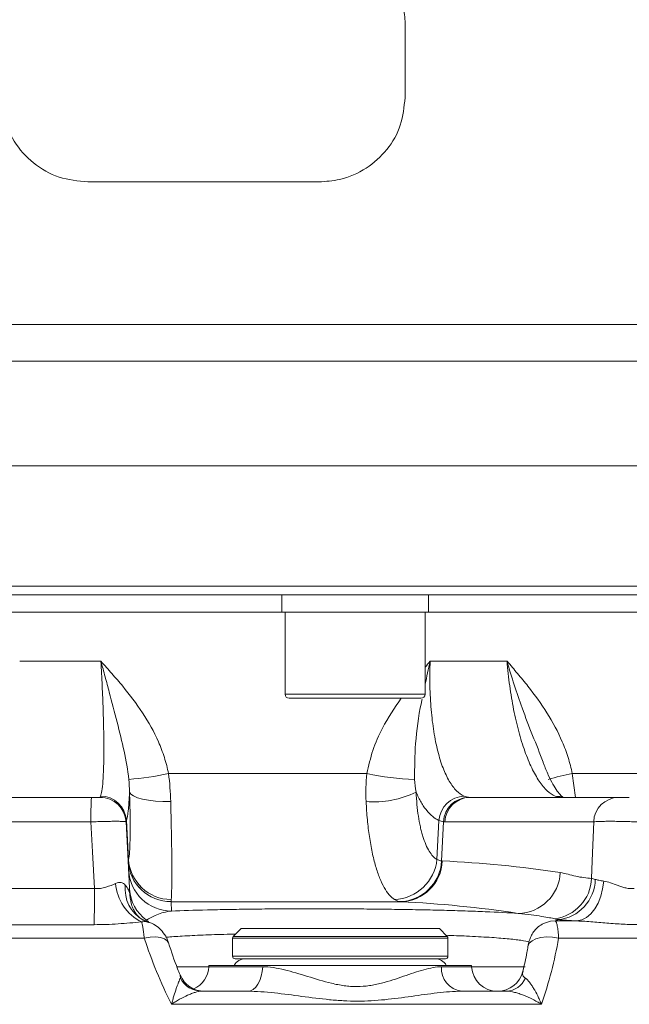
# Model space of a CAD drawing. Header units: millimetres. Extents: x 0 to 8410, y 0 to 5940.
# Tile 58 of 256: x 2147 to 2217, y 2356 to 2470. Entities that reach past the tile are written whole.
import ezdxf

# ---------------------------------------------------------------- set-up
doc = ezdxf.new("R2010")
doc.units = ezdxf.units.MM
doc.header["$LTSCALE"] = 10

msp = doc.modelspace()

# ---------------------------------------------------------------- linework, layer by layer
at = {"color": 7, "linetype": 'Continuous', "lineweight": 0}
for p, q in [((2191.253218, 2469.16512), (2191.225311, 2460.810456)), ((2320.173054, 2418.07476), (1996.448292, 2418.07476)), ((2158.705367, 2403.074759), (2013.205363, 2403.074759)), ((2304.205372, 2403.074759), (2158.705367, 2403.074759)), ((2176.932742, 2403.074759), (2176.932742, 2401.074755)), ((2193.932741, 2401.074755), (2193.932741, 2403.074759)), ((2140.477993, 2401.074755), (2176.932742, 2401.074755)), ((2176.932742, 2401.074755), (2193.932741, 2401.074755)), ((2177.297742, 2401.074755), (2177.297742, 2391.574758)), ((2193.56774, 2391.574758), (2193.56774, 2401.074755)), ((2193.932741, 2401.074755), (2226.318492, 2401.074755)), ((2193.067739, 2391.074765), (2177.797741, 2391.074765)), ((2137.543459, 2379.574764), (2154.841034, 2379.574764)), ((2198.741152, 2379.574764), (2215.996953, 2379.574764)), ((2159.295108, 2368.302185), (2159.335151, 2367.875818)), ((2172.205368, 2364.342708), (2171.293235, 2363.430578)), ((2172.205368, 2364.342708), (2183.705368, 2364.342708)), ((2183.705368, 2364.342708), (2195.205367, 2364.342708)), ((2196.1175, 2363.430578), (2195.205367, 2364.342708)), ((2171.205368, 2363.218445), (2171.205368, 2361.142706)), ((2196.205369, 2361.142706), (2196.205369, 2363.218445)), ((2168.469532, 2360.074762), (2168.461304, 2359.917748)), ((2198.941203, 2360.074762), (2168.469532, 2360.074762)), ((2171.505367, 2360.842708), (2183.705368, 2360.842708)), ((2183.705368, 2360.842708), (2195.905368, 2360.842708)), ((2198.949433, 2359.917748), (2198.941203, 2360.074762)), ((2167.643559, 2357.074756), (2172.941364, 2357.074756)), ((2197.770009, 2357.074756), (2202.974657, 2357.074756))]:
    msp.add_line(p, q, dxfattribs=at)
at = {"color": 8, "linetype": 'Continuous', "lineweight": 0}
for p, q in [((2131.454847, 2434.450764), (2325.641229, 2434.450764)), ((2325.0591, 2430.222172), (1992.150291, 2430.222172)), ((2012.205361, 2404.074761), (2158.705367, 2404.074761)), ((2158.705367, 2404.074761), (2305.205374, 2404.074761)), ((2146.516154, 2395.388904), (2155.934381, 2395.388904)), ((2194.135411, 2395.388904), (2203.057161, 2395.388904)), ((2177.297742, 2391.574758), (2193.56774, 2391.574758)), ((2163.781438, 2382.34033), (2186.798074, 2382.34033)), ((2210.628128, 2382.34033), (2211.00708, 2379.574764)), ((2210.628128, 2382.34033), (2230.694002, 2382.34033)), ((2209.270178, 2379.583213), (2209.474529, 2379.575196)), ((2154.784602, 2376.731771), (2137.234428, 2376.731771)), ((2159.138053, 2372.372899), (2158.900906, 2376.906398)), ((2194.928984, 2372.372899), (2195.15363, 2376.906398)), ((2195.457014, 2372.204828), (2195.686134, 2376.74171)), ((2213.110021, 2376.731771), (2195.854223, 2376.731771)), ((2136.773265, 2368.988443), (2155.198486, 2368.988443)), ((2190.721593, 2367.457602), (2164.082918, 2367.457602)), ((2155.152843, 2364.799577), (2136.487811, 2364.799577)), ((2161.230811, 2365.333784), (2160.971985, 2365.192372)), ((2208.652734, 2365.233901), (2211.161948, 2365.233901)), ((2160.966937, 2363.235894), (1955.223157, 2363.235894)), ((2183.705368, 2363.218445), (2171.205368, 2363.218445)), ((2171.293235, 2363.430578), (2183.705368, 2363.430578)), ((2183.705368, 2363.430578), (2196.1175, 2363.430578)), ((2196.205369, 2363.218445), (2183.705368, 2363.218445)), ((2230.987205, 2363.235894), (2209.047219, 2363.235894)), ((2171.205368, 2361.142706), (2183.705368, 2361.142706)), ((2183.705368, 2361.142706), (2196.205369, 2361.142706)), ((2164.704427, 2359.917748), (2168.461304, 2359.917748)), ((2165.161627, 2358.583662), (2165.13336, 2358.954001)), ((2168.461304, 2359.917748), (2174.709337, 2359.917748)), ((2195.459909, 2359.917748), (2198.949433, 2359.917748)), ((2198.949433, 2359.917748), (2205.169811, 2359.917748)), ((2207.056879, 2355.556975), (2164.125393, 2355.556975))]:
    msp.add_line(p, q, dxfattribs=at)
at = {"color": 8, "linetype": 'Continuous', "lineweight": 0, "flags": 128}
for points in [[(2159.254705, 2380.19729), (2159.403018, 2379.958737), (2159.711175, 2379.736725), (2160.168988, 2379.538584), (2160.761325, 2379.370871), (2161.468605, 2379.239115), (2162.267448, 2379.147697), (2163.131448, 2379.099626), (2164.032043, 2379.096481)], [(2208.660717, 2379.723194), (2209.1902, 2379.667643), (2209.5245, 2379.574764)], [(2155.198486, 2368.988443), (2154.970327, 2373.257134), (2154.784602, 2376.731771)], [(2212.87247, 2370.177242), (2212.946429, 2372.217405), (2213.110021, 2376.731771)], [(2214.270997, 2369.858819), (2214.149791, 2368.957269), (2213.930714, 2368.098247), (2213.621097, 2367.310482), (2213.231309, 2366.62035), (2212.774398, 2366.050962), (2212.26565, 2365.621361), (2211.722105, 2365.345928), (2211.161948, 2365.233901)], [(2161.230811, 2365.333784), (2161.452517, 2365.124244), (2161.473428, 2365.10213)], [(2208.652734, 2365.233901), (2208.086113, 2365.190107), (2207.743524, 2365.108091)], [(2163.789648, 2362.674061), (2163.63359, 2362.939376), (2163.312878, 2363.174591), (2162.856957, 2363.327998), (2162.291799, 2363.390836), (2161.649598, 2363.359544), (2160.966937, 2363.235894)], [(2209.047219, 2363.235894), (2208.341966, 2363.359544), (2207.641872, 2363.390836), (2206.986825, 2363.327998), (2206.414132, 2363.174591), (2205.956421, 2362.939376), (2205.639763, 2362.63575), (2205.482199, 2362.280998), (2205.478544, 2362.261395)], [(2174.709337, 2359.917748), (2174.660106, 2359.355349), (2174.549141, 2358.81878), (2174.380428, 2358.327325), (2174.160027, 2357.898633), (2173.895854, 2357.548106), (2173.597399, 2357.288334), (2173.275379, 2357.128638), (2172.941364, 2357.074756)]]:
    msp.add_lwpolyline(points, dxfattribs=at)
at = {"color": 7, "linetype": 'Continuous', "lineweight": 0, "flags": 128}
msp.add_lwpolyline([(2158.854362, 2376.731771), (2159.09095, 2372.217405), (2159.297467, 2368.276823)], dxfattribs=at)
at = {"color": 7, "linetype": 'Continuous', "lineweight": 0}
for centre, radius, start, end in [((2177.797742, 2391.574759), 0.5, 180, 270), ((2193.067742, 2391.574759), 0.5, 270, 0), ((2155.858474, 2376.574759), 3, 3, 90), ((2171.505367, 2363.218444), 0.3, 135, 180), ((2195.905367, 2363.218444), 0.3, 0, 45), ((2171.505367, 2361.142708), 0.3, 180, 270), ((2172.705367, 2359.342708), 1.5, 90, 150.78856461), ((2194.705367, 2359.342708), 1.5, 29.21143539, 90), ((2195.905367, 2361.142708), 0.3, 270, 0), ((2167.938378, 2360.074774), 3.000019, 201.89847259, 269.99724393), ((2165.465415, 2360.074759), 3, 294.34047775, 357), ((2201.945319, 2360.074759), 3, 183, 270), ((2201.964071, 2360.074763), 3.000008, 270.00527809, 346.91167423)]:
    msp.add_arc(centre, radius, start, end, dxfattribs=at)
at = {"color": 8, "linetype": 'Continuous', "lineweight": 0}
for centre, radius, start, end in [((2157.357694, 2410.211385), 28.601751, 273.6508208, 282.97892693), ((2192.960039, 2409.92279), 28.262376, 257.40681668, 268.7010346), ((2217.234467, 2348.791992), 34.192612, 101.1401484, 105.96386091), ((2191.857471, 2377.417957), 37.079219, 176.66536389, 181.06037317), ((2155.858826, 2376.584053), 2.999161, 3.0132688, 90.05373261), ((2155.895472, 2376.711453), 3.011749, 3.71123853, 89.86569877), ((2187.647332, 2389.99213), 10.936297, 265.05851104, 296.41094951), ((2198.1995, 2376.669775), 3.055047, 91.870747, 175.55781615), ((2198.653029, 2376.614042), 2.969641, 91.01916025, 177.53602523), ((2198.792863, 2376.634985), 2.940234, 91.00774488, 178.1136035), ((2216.048663, 2376.634984), 2.940235, 91.0077005, 178.11357395), ((2164.082056, 2372.468491), 4.997407, 183.02432307, 269.93605836), ((2164.085017, 2372.457384), 4.999783, 183.0019586, 269.97594363), ((2164.141324, 2372.731352), 5.016095, 184.09788776, 269.37477334), ((2189.781173, 2372.88393), 5.173115, 272.45288251, 354.33072896), ((2190.495536, 2372.43697), 4.966906, 271.1626142, 357.32114793), ((2190.630812, 2372.376256), 4.919492, 271.05735591, 357.89484406), ((2164.140137, 2371.373505), 4.998101, 183.01804073, 269.96047976), ((2204.269888, 2371.071318), 4.963419, 271.13205147, 357.36427961), ((2163.131, 2370.022293), 5.505006, 184.5112027, 243.06250877), ((2162.89608, 2368.940251), 4.152444, 173.63548366, 240.26642672), ((2207.913803, 2370.391103), 4.963277, 277.79777234, 357.53044103), ((2208.515001, 2370.142731), 4.780817, 275.33185332, 358.92843809), ((1997.225886, 2368.615089), 157.973041, 358.61600451, 0.13541306), ((2164.007467, 2369.189367), 4.751352, 183.25556038, 234.23988674), ((2198.136746, 2359.732794), 2.683219, 176.0474788, 262.14435413), ((2167.670818, 2359.915255), 2.84063, 207.95427443, 269.45017524), ((2202.881105, 2359.586824), 2.51381, 272.13277443, 336.48055128)]:
    msp.add_arc(centre, radius, start, end, dxfattribs=at)
at = {"color": 7, "linetype": 'Continuous', "lineweight": 0}
for points, knots in [([(2342.739134, 2462.685394), (2343.448571, 2462.700124), (2345.588458, 2462.744554), (2348.567686, 2462.863004), (2351.868042, 2463.083691), (2354.528507, 2463.449894), (2355.911429, 2463.900117), (2356.510689, 2464.262051), (2356.819634, 2464.501276), (2357.091571, 2464.749467), (2357.330874, 2464.998856), (2357.484548, 2465.169732), (2357.82218, 2465.56965), (2358.283161, 2466.250312), (2358.671103, 2467.131595), (2358.903399, 2467.957524), (2359.019512, 2468.90245), (2358.984817, 2469.913992), (2358.691059, 2471.220146), (2358.045803, 2472.481445), (2357.047141, 2473.612544), (2356.346592, 2474.123739), (2355.542425, 2474.599822), (2354.680194, 2474.958437), (2353.745543, 2475.273262), (2352.618594, 2475.61334), (2351.203612, 2475.976069), (2349.645839, 2476.169288), (2348.214783, 2476.151775), (2346.835783, 2475.962513), (2345.581281, 2475.698069), (2344.290327, 2475.373759), (2342.905286, 2474.996756), (2341.293259, 2474.568286), (2339.399379, 2474.120569), (2337.046173, 2473.622455), (2334.150811, 2473.078828), (2330.748332, 2472.504966), (2327.088122, 2471.932396), (2323.414968, 2471.427018), (2319.824794, 2471.012592), (2316.328655, 2470.694784), (2312.790792, 2470.458745), (2309.022346, 2470.294584), (2304.842547, 2470.216469), (2300.183268, 2470.249146), (2294.93277, 2470.455652), (2289.938097, 2470.883592), (2285.656884, 2471.454494), (2282.505642, 2471.991623), (2279.705028, 2472.560501), (2276.879695, 2473.228067), (2273.665259, 2474.117791), (2270.288874, 2475.217176), (2267.01715, 2476.448011), (2264.112627, 2477.673586), (2261.530887, 2478.872447), (2259.333424, 2479.974345), (2257.323385, 2481.043476), (2255.184432, 2482.244148), (2252.591083, 2483.791604), (2249.473939, 2485.797803), (2246.04376, 2488.252839), (2242.714651, 2490.962122), (2239.868082, 2493.585404), (2237.686153, 2495.797459), (2236.10962, 2497.510497), (2234.613075, 2499.215345), (2232.813053, 2501.382063), (2230.390238, 2504.527855), (2227.571527, 2508.49287), (2224.55375, 2513.070406), (2220.502018, 2519.610713), (2215.622658, 2528.044274), (2210.506743, 2537.625945), (2205.971279, 2546.607729), (2201.909674, 2554.861944), (2197.829419, 2563.190893), (2193.781066, 2571.539533), (2189.900016, 2579.769911), (2186.356455, 2587.565258), (2183.165624, 2594.567764), (2180.312269, 2600.619184), (2178.108644, 2605.242515), (2176.457793, 2608.739637), (2175.096591, 2611.666891), (2173.533753, 2615.088737), (2171.703967, 2619.209076), (2170.004775, 2623.191223), (2168.58232, 2626.794919), (2167.47368, 2629.914096), (2166.484097, 2632.881876), (2165.520383, 2635.870698), (2164.739363, 2638.642947), (2164.120026, 2641.1314), (2163.689906, 2642.91221), (2163.380369, 2644.174252), (2163.166502, 2645.027606), (2162.972317, 2645.781944), (2162.788534, 2646.476564), (2162.576967, 2647.254295), (2162.287906, 2648.300595), (2161.899889, 2649.715558), (2161.457325, 2651.447756), (2161.089518, 2653.321379), (2160.864971, 2654.625841), (2160.752422, 2655.279669)], [0, 0, 0, 0, 0.0113170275, 0.0341357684, 0.0562509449, 0.0830062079, 0.108894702, 0.1148810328, 0.1195567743, 0.1229393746, 0.1241706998, 0.1251183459, 0.1258446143, 0.1282918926, 0.1300875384, 0.1321201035, 0.1337475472, 0.1360132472, 0.1394274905, 0.1440446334, 0.1469603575, 0.1514961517, 0.1580192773, 0.1665107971, 0.1768659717, 0.1880208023, 0.2025004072, 0.2145351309, 0.2243812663, 0.2323383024, 0.2398090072, 0.2471810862, 0.2557548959, 0.2651454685, 0.275884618, 0.2878599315, 0.3028276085, 0.3189410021, 0.3341501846, 0.3479789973, 0.3605552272, 0.3719824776, 0.382635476, 0.3938095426, 0.4056449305, 0.4181765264, 0.4316034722, 0.4459868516, 0.4549015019, 0.4623367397, 0.4683267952, 0.4745866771, 0.4820613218, 0.4907494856, 0.4982116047, 0.505118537, 0.511436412, 0.5168032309, 0.5211821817, 0.5263802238, 0.5330997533, 0.5413765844, 0.5512986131, 0.5614239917, 0.5699368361, 0.5767190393, 0.5816494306, 0.5850046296, 0.5913794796, 0.5998365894, 0.6105143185, 0.622478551, 0.6346970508, 0.6592271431, 0.6839761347, 0.702730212, 0.7217525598, 0.7408294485, 0.7597992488, 0.7785417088, 0.7961904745, 0.8117205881, 0.8251879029, 0.8367442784, 0.8428278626, 0.8487524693, 0.8564808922, 0.8659879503, 0.8769559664, 0.8844865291, 0.8926456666, 0.9016182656, 0.9105613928, 0.9220269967, 0.93259148, 0.9418809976, 0.9464565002, 0.9505623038, 0.9541923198, 0.95734671, 0.9604733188, 0.9649740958, 0.9720414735, 0.9806895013, 0.9903211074, 1, 1, 1, 1]), ([(2149.142054, 2652.712378), (2149.320136, 2651.74955), (2149.656095, 2649.933142), (2150.158918, 2647.575671), (2150.682575, 2645.702348), (2151.091526, 2644.236686), (2151.442957, 2642.933217), (2151.772975, 2641.633768), (2152.159302, 2640.074487), (2152.636825, 2638.131427), (2153.248215, 2635.684751), (2154.047242, 2632.763509), (2155.118931, 2629.399598), (2156.300326, 2625.87335), (2157.589468, 2622.230998), (2159.124785, 2618.374429), (2160.843027, 2614.358024), (2162.609574, 2610.385424), (2164.250104, 2606.793008), (2165.584578, 2603.918082), (2166.692051, 2601.555416), (2167.807294, 2599.192047), (2169.174607, 2596.309337), (2170.860834, 2592.759623), (2172.778364, 2588.698698), (2174.81961, 2584.293764), (2176.801284, 2579.960732), (2178.721169, 2575.751281), (2180.543854, 2571.779316), (2182.278708, 2568.056821), (2183.810494, 2564.812185), (2185.103496, 2562.100302), (2186.331279, 2559.544524), (2187.687461, 2556.741082), (2189.36038, 2553.308333), (2191.280896, 2549.392992), (2193.249401, 2545.404443), (2195.033156, 2541.828445), (2196.511193, 2538.89889), (2197.788275, 2536.395004), (2199.453225, 2533.164916), (2201.790969, 2528.714353), (2204.994278, 2522.813338), (2208.764704, 2516.146984), (2212.375685, 2510.083183), (2215.641435, 2504.927947), (2218.204946, 2501.109615), (2220.612841, 2497.746421), (2222.72246, 2494.980474), (2224.498114, 2492.782877), (2225.944004, 2491.080736), (2227.322622, 2489.520829), (2228.962721, 2487.740958), (2231.17815, 2485.473221), (2234.024664, 2482.778502), (2237.448466, 2479.851924), (2241.142331, 2477.060014), (2244.73685, 2474.656251), (2247.893623, 2472.750299), (2250.547656, 2471.269847), (2252.80075, 2470.089502), (2255.019545, 2468.986088), (2257.561242, 2467.791984), (2260.488332, 2466.509356), (2264.363741, 2464.936044), (2269.173316, 2463.190125), (2274.959892, 2461.433716), (2280.6657, 2460.132572), (2285.58833, 2459.342497), (2289.545547, 2458.895715), (2292.661521, 2458.644614), (2295.511128, 2458.486088), (2298.312747, 2458.389282), (2301.449979, 2458.3386), (2304.914807, 2458.336846), (2308.717875, 2458.399015), (2312.700387, 2458.546554), (2316.904089, 2458.80309), (2321.353788, 2459.206189), (2325.991592, 2459.766622), (2330.716269, 2460.45602), (2334.670487, 2461.093264), (2337.778966, 2461.637459), (2340.03224, 2462.076721), (2341.882947, 2462.477161), (2343.367382, 2462.829471), (2344.57669, 2463.139566), (2345.849323, 2463.484609), (2347.301844, 2463.879689), (2348.865844, 2464.254853), (2350.151704, 2464.407154), (2350.907618, 2464.241042), (2351.221665, 2463.976599), (2351.18645, 2463.882354), (2351.176842, 2463.856641)], [0, 0, 0, 0, 0.0151664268, 0.0286120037, 0.0374682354, 0.0450260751, 0.0522127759, 0.0592238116, 0.0671821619, 0.0777829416, 0.089676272, 0.102573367, 0.1157295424, 0.1279083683, 0.1392993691, 0.1504197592, 0.1615716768, 0.1727965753, 0.1827632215, 0.190462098, 0.1957888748, 0.2016224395, 0.2092854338, 0.2187508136, 0.2299040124, 0.2416017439, 0.2537021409, 0.2642141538, 0.274898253, 0.2851470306, 0.2938224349, 0.3008393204, 0.306924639, 0.3144030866, 0.323476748, 0.3347557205, 0.3462957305, 0.3561392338, 0.36421317, 0.3705574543, 0.3769311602, 0.391160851, 0.4080482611, 0.4274093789, 0.4490034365, 0.4611246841, 0.4730604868, 0.4833642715, 0.4920381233, 0.4991023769, 0.5045714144, 0.5088542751, 0.5148561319, 0.5229573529, 0.533040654, 0.5449483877, 0.5578992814, 0.5692064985, 0.5787163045, 0.5865017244, 0.5925851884, 0.5982265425, 0.6055998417, 0.6142357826, 0.6228003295, 0.6376626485, 0.6534516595, 0.6692944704, 0.6836641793, 0.6937442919, 0.7023019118, 0.7101076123, 0.7183042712, 0.72691658, 0.7382892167, 0.7503726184, 0.7634721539, 0.7782453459, 0.7948278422, 0.81336037, 0.8340237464, 0.8570181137, 0.8719665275, 0.8852771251, 0.8968221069, 0.9064697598, 0.9141002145, 0.921095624, 0.9328027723, 0.9460165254, 0.9608559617, 0.9775083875, 0.9938635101, 1, 1, 1, 1]), ([(2144.385147, 2469.10778), (2144.489271, 2470.218576), (2144.697538, 2472.440366), (2146.384942, 2475.40866), (2148.880669, 2477.657392), (2151.697843, 2478.887458), (2153.590709, 2479.01744), (2154.371905, 2479.071084)], [0, 0, 0, 0, 0.2124437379, 0.4249251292, 0.6368493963, 0.8501256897, 1, 1, 1, 1]), ([(2181.225332, 2479.071084), (2182.379655, 2478.958308), (2184.68913, 2478.732676), (2187.750769, 2476.959989), (2190.003405, 2474.368086), (2191.11528, 2471.598815), (2191.215456, 2469.831367), (2191.253218, 2469.16512)], [0, 0, 0, 0, 0.222038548, 0.4442366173, 0.6620072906, 0.8725922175, 1, 1, 1, 1]), ([(2154.423347, 2451.016906), (2153.28825, 2451.127845), (2151.017884, 2451.349741), (2147.998192, 2453.082643), (2145.736683, 2455.630172), (2144.575578, 2458.40615), (2144.457234, 2460.213932), (2144.411858, 2460.907075)], [0, 0, 0, 0, 0.2176644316, 0.4353621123, 0.6520682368, 0.8665953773, 1, 1, 1, 1]), ([(2191.225311, 2460.810456), (2191.116731, 2459.72526), (2190.899601, 2457.555173), (2189.243159, 2454.669225), (2186.793265, 2452.459763), (2183.970008, 2451.21095), (2182.033192, 2451.074666), (2181.212338, 2451.016906)], [0, 0, 0, 0, 0.2077018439, 0.4153453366, 0.6250393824, 0.8410856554, 1, 1, 1, 1]), ([(2181.212338, 2451.016906), (2178.684389, 2451.016899), (2171.434616, 2451.01688), (2162.474796, 2451.016908), (2156.071232, 2451.016907), (2154.423347, 2451.016906)], [0, 0, 0, 0, 0.2844890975, 0.81587128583, 1, 1, 1, 1]), ([(2209.619566, 2379.543442), (2209.615757, 2379.544528), (2209.606509, 2379.547164), (2209.318964, 2379.776867), (2208.899661, 2380.273343), (2208.389119, 2381.067458), (2207.835938, 2382.13524), (2207.476251, 2383.043105), (2207.293871, 2383.50344)], [0, 0, 0, 0, 0.1168973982, 0.2838127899, 0.4541184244, 0.6326037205, 0.813710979, 1, 1, 1, 1]), ([(2154.841034, 2379.574759), (2154.974487, 2379.574759), (2155.107591, 2379.574759), (2155.352105, 2379.574759), (2155.465733, 2379.574759), (2155.653729, 2379.574759), (2155.729577, 2379.574759), (2155.831932, 2379.574759), (2155.858474, 2379.574759), (2155.858474, 2379.574759)], [0, 0, 0, 0, 0.25, 0.25, 0.5, 0.5, 0.75, 0.75, 1, 1, 1, 1]), ([(2215.996952, 2379.574759), (2216.032622, 2379.574759), (2216.094152, 2379.574759), (2216.257259, 2379.574759), (2216.360621, 2379.574759), (2216.591208, 2379.574759), (2216.71991, 2379.574759), (2216.983112, 2379.574759), (2217.116286, 2379.574759), (2217.244213, 2379.574759)], [0, 0, 0, 0, 0.25, 0.25, 0.5, 0.5, 0.75, 0.75, 1, 1, 1, 1]), ([(2160.830215, 2365.343693), (2160.79507, 2365.361092), (2160.578042, 2365.468531), (2160.298049, 2365.711429), (2159.943079, 2366.151878), (2159.662604, 2366.672447), (2159.440964, 2367.248209), (2159.377524, 2367.683685), (2159.349897, 2367.873329)], [0, 0, 0, 0, 0.058868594, 0.36352577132, 0.56857029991, 0.72970735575, 0.8822909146, 1, 1, 1, 1]), ([(2164.13669, 2366.375402), (2165.361852, 2366.429288), (2166.745706, 2366.475086), (2168.677859, 2366.522994), (2169.075425, 2366.532118), (2169.881157, 2366.549206), (2170.290377, 2366.5572), (2171.53675, 2366.579594), (2172.392553, 2366.592413), (2174.153573, 2366.614005), (2175.058786, 2366.622779), (2176.454889, 2366.632889), (2176.9265, 2366.635744), (2177.870169, 2366.640366), (2178.343761, 2366.642147), (2180.720361, 2366.648458), (2182.648938, 2366.645348), (2185.094843, 2366.630835), (2185.583684, 2366.627402), (2186.552969, 2366.619536), (2187.034601, 2366.615097), (2188.470604, 2366.600262), (2189.416114, 2366.588356), (2191.283533, 2366.560383), (2192.205444, 2366.544316), (2194.024754, 2366.507683), (2194.904447, 2366.487473), (2196.605367, 2366.443238), (2197.426732, 2366.419212), (2198.615107, 2366.380162), (2199.003935, 2366.366643), (2199.766773, 2366.33856), (2200.141588, 2366.323962), (2201.968522, 2366.248618), (2203.253631, 2366.182072), (2204.36795, 2366.108863)], [0, 0, 0, 0, 0.125, 0.125, 0.15625, 0.15625, 0.1875, 0.1875, 0.25, 0.25, 0.3125, 0.3125, 0.34375, 0.34375, 0.375, 0.375, 0.5, 0.5, 0.53125, 0.53125, 0.5625, 0.5625, 0.625, 0.625, 0.6875, 0.6875, 0.75, 0.75, 0.8125, 0.8125, 0.84375, 0.84375, 0.875, 0.875, 1, 1, 1, 1]), ([(2161.337753, 2365.145165), (2161.217519, 2365.17081), (2161.063425, 2365.203678), (2160.878035, 2365.321401), (2160.837298, 2365.347269)], [0, 0, 0, 0, 0.7802625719, 1, 1, 1, 1]), ([(2163.777408, 2362.669441), (2163.7437, 2362.779335), (2163.611378, 2363.210718), (2163.234715, 2363.851757), (2162.601668, 2364.520069), (2161.956006, 2364.95438), (2161.497836, 2365.061407), (2161.332816, 2365.099955)], [0, 0, 0, 0, 0.0949991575, 0.3729146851, 0.614882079, 0.8612916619, 1, 1, 1, 1]), ([(2207.748863, 2365.080792), (2207.589093, 2365.035389), (2207.198651, 2364.924433), (2206.68222, 2364.563183), (2206.224006, 2364.098803), (2205.893768, 2363.589075), (2205.661893, 2363.03518), (2205.535192, 2362.607267), (2205.493777, 2362.317863), (2205.484758, 2362.254839)], [0, 0, 0, 0, 0.1252956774, 0.3061954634, 0.4697620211, 0.6215378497, 0.7723802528, 0.9504305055, 1, 1, 1, 1]), ([(2165.144655, 2358.959738), (2165.041036, 2359.196997), (2164.50902, 2360.415172), (2164.112921, 2361.668222), (2163.79397, 2362.67722)], [0, 0, 0, 0, 0.1947666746, 1, 1, 1, 1]), ([(2205.485816, 2362.259823), (2205.448181, 2362.023726), (2205.29464, 2361.060497), (2205.060947, 2360.117529), (2204.884535, 2359.405692)], [0, 0, 0, 0, 0.2451104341, 1, 1, 1, 1])]:
    msp.add_open_spline(points, degree=3, knots=knots, dxfattribs=at)
at = {"color": 8, "linetype": 'Continuous', "lineweight": 0}
for points, knots in [([(2155.902532, 2379.723196), (2155.960934, 2379.852271), (2156.01274, 2380.062665), (2156.103567, 2380.639445), (2156.14265, 2381.006655), (2156.207029, 2381.901125), (2156.231528, 2382.416671), (2156.257077, 2383.28847), (2156.263716, 2383.595577), (2156.273175, 2384.243244), (2156.275997, 2384.58492), (2156.278491, 2385.654397), (2156.272261, 2386.414901), (2156.251457, 2387.624284), (2156.242602, 2388.038916), (2156.220992, 2388.891508), (2156.208173, 2389.331385), (2156.164119, 2390.673365), (2156.127684, 2391.588615), (2156.0413, 2393.458642), (2155.991352, 2394.413418), (2155.934381, 2395.388899)], [0, 0, 0, 0, 0.125, 0.125, 0.25, 0.25, 0.375, 0.375, 0.4375, 0.4375, 0.5, 0.5, 0.625, 0.625, 0.6875, 0.6875, 0.75, 0.75, 0.875, 0.875, 1, 1, 1, 1]), ([(2159.178932, 2381.667671), (2159.066313, 2382.75708), (2158.861714, 2383.845874), (2158.385852, 2386.047863), (2158.112427, 2387.161799), (2157.532908, 2389.442982), (2157.22465, 2390.614377), (2156.751099, 2392.387831), (2156.590978, 2392.98266), (2156.266189, 2394.180007), (2156.101081, 2394.784012), (2155.934381, 2395.388899)], [0, 0, 0, 0, 0.25, 0.25, 0.5, 0.5, 0.75, 0.75, 0.875, 0.875, 1, 1, 1, 1]), ([(2163.781438, 2382.34033), (2163.658746, 2382.976075), (2163.496572, 2383.600622), (2163.102822, 2384.829981), (2162.870219, 2385.436399), (2162.092475, 2387.201126), (2161.465526, 2388.314584), (2160.061209, 2390.453512), (2159.281037, 2391.480949), (2158.055708, 2392.972229), (2157.638025, 2393.461355), (2156.792115, 2394.430351), (2156.364905, 2394.909056), (2155.934381, 2395.388899)], [0, 0, 0, 0, 0.125, 0.125, 0.25, 0.25, 0.5, 0.5, 0.75, 0.75, 0.875, 0.875, 1, 1, 1, 1]), ([(2194.135411, 2395.388904), (2194.133311, 2395.380341), (2193.91177, 2394.47693), (2193.738936, 2393.588241), (2193.56774, 2392.707977)], [0, 0, 0, 0, 0.0094792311, 1, 1, 1, 1]), ([(2193.56774, 2394.681442), (2193.750121, 2394.914263), (2193.936902, 2395.152701), (2194.130842, 2395.383467), (2194.135411, 2395.388904)], [0, 0, 0, 0, 0.97643709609, 1, 1, 1, 1]), ([(2194.135411, 2395.388899), (2194.117259, 2394.901395), (2194.106266, 2394.416209), (2194.098444, 2393.458818), (2194.101565, 2392.985405), (2194.131729, 2391.580779), (2194.179419, 2390.665062), (2194.293868, 2389.323673), (2194.339083, 2388.884242), (2194.442155, 2388.032322), (2194.500162, 2387.618015), (2194.693315, 2386.409567), (2194.847455, 2385.649643), (2195.118135, 2384.580975), (2195.214297, 2384.239619), (2195.416343, 2383.592503), (2195.5225, 2383.285653), (2195.856149, 2382.414576), (2196.098706, 2381.899447), (2196.625554, 2381.005689), (2196.90314, 2380.6388), (2197.482426, 2380.062458), (2197.784597, 2379.852208), (2198.099769, 2379.723196)], [0, 0, 0, 0, 0.0625, 0.0625, 0.125, 0.125, 0.25, 0.25, 0.3125, 0.3125, 0.375, 0.375, 0.5, 0.5, 0.5625, 0.5625, 0.625, 0.625, 0.75, 0.75, 0.875, 0.875, 1, 1, 1, 1]), ([(2208.660717, 2379.723196), (2208.34372, 2379.852271), (2208.030156, 2380.062665), (2207.409499, 2380.639445), (2207.101847, 2381.006655), (2206.495467, 2381.901125), (2206.204467, 2382.416671), (2205.785436, 2383.28847), (2205.648688, 2383.595577), (2205.381111, 2384.243244), (2205.249886, 2384.58492), (2204.868053, 2385.654397), (2204.633027, 2386.414901), (2204.308639, 2387.624284), (2204.205229, 2388.038916), (2204.007974, 2388.891508), (2203.913759, 2389.331385), (2203.648692, 2390.673365), (2203.496792, 2391.588615), (2203.240646, 2393.458642), (2203.136398, 2394.413418), (2203.05716, 2395.388899)], [0, 0, 0, 0, 0.125, 0.125, 0.25, 0.25, 0.375, 0.375, 0.4375, 0.4375, 0.5, 0.5, 0.625, 0.625, 0.6875, 0.6875, 0.75, 0.75, 0.875, 0.875, 1, 1, 1, 1]), ([(2210.628129, 2382.34033), (2210.49968, 2382.976075), (2210.335612, 2383.600622), (2209.944529, 2384.829981), (2209.71653, 2385.436399), (2208.960175, 2387.201126), (2208.357484, 2388.314584), (2207.011809, 2390.453512), (2206.26615, 2391.480949), (2205.093267, 2392.972229), (2204.69319, 2393.461355), (2203.881807, 2394.430351), (2203.471481, 2394.909056), (2203.05716, 2395.388899)], [0, 0, 0, 0, 0.125, 0.125, 0.25, 0.25, 0.5, 0.5, 0.75, 0.75, 0.875, 0.875, 1, 1, 1, 1]), ([(2207.289341, 2383.502025), (2207.270885, 2383.554929), (2206.898035, 2384.623727), (2206.018683, 2386.741524), (2204.542674, 2390.592763), (2203.580447, 2393.545489), (2203.059592, 2395.380341), (2203.057161, 2395.388904)], [0, 0, 0, 0, 0.0141552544, 0.2859681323, 0.5575988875, 0.9979353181, 1, 1, 1, 1]), ([(2186.798074, 2382.34033), (2187.001221, 2383.24369), (2187.412759, 2385.073731), (2188.715852, 2388.054827), (2190.008697, 2389.951771), (2190.774063, 2391.074765)], [0, 0, 0, 0, 0.2845548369, 0.5764552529, 1, 1, 1, 1]), ([(2193.204093, 2390.987951), (2193.17414, 2390.847563), (2192.790183, 2389.047947), (2192.370929, 2385.930424), (2192.335999, 2383.043602), (2192.319351, 2381.667677)], [0, 0, 0, 0, 0.0424053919, 0.5435885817, 1, 1, 1, 1]), ([(2159.254705, 2380.197283), (2159.238479, 2379.762787), (2159.218752, 2379.364145), (2159.183725, 2378.821842), (2159.17117, 2378.650982), (2159.144571, 2378.332121), (2159.130495, 2378.183592), (2159.056291, 2377.494563), (2158.984854, 2377.112721), (2158.900906, 2376.906398)], [0, 0, 0, 0, 0.25, 0.25, 0.375, 0.375, 0.5, 0.5, 1, 1, 1, 1]), ([(2159.138053, 2372.372897), (2159.190375, 2372.557033), (2159.23274, 2372.876158), (2159.273384, 2373.442028), (2159.280905, 2373.564165), (2159.294472, 2373.822244), (2159.300542, 2373.958411), (2159.316656, 2374.387868), (2159.324612, 2374.702019), (2159.33235, 2375.215175), (2159.334228, 2375.39324), (2159.336546, 2375.763734), (2159.336979, 2375.956294), (2159.336095, 2376.546449), (2159.332633, 2376.959356), (2159.320086, 2377.823289), (2159.311001, 2378.274313), (2159.286995, 2379.21591), (2159.272198, 2379.701147), (2159.254705, 2380.197283)], [0, 0, 0, 0, 0.25, 0.25, 0.3125, 0.3125, 0.375, 0.375, 0.5, 0.5, 0.5625, 0.5625, 0.625, 0.625, 0.75, 0.75, 0.875, 0.875, 1, 1, 1, 1]), ([(2192.511866, 2380.197283), (2192.532404, 2379.700882), (2192.564994, 2379.213747), (2192.652734, 2378.275136), (2192.707635, 2377.824658), (2192.838923, 2376.96037), (2192.915308, 2376.546559), (2193.046518, 2375.95423), (2193.093036, 2375.761721), (2193.190154, 2375.392307), (2193.240925, 2375.214593), (2193.399752, 2374.702038), (2193.514288, 2374.387685), (2193.760765, 2373.813991), (2193.893804, 2373.553205), (2194.308733, 2372.876218), (2194.607543, 2372.55713), (2194.928983, 2372.372897)], [0, 0, 0, 0, 0.125, 0.125, 0.25, 0.25, 0.375, 0.375, 0.4375, 0.4375, 0.5, 0.5, 0.625, 0.625, 0.75, 0.75, 1, 1, 1, 1]), ([(2195.153629, 2376.906398), (2194.658602, 2377.112721), (2194.190033, 2377.494563), (2193.636237, 2378.183592), (2193.527094, 2378.332121), (2193.312095, 2378.650982), (2193.205943, 2378.821842), (2192.894732, 2379.364145), (2192.698073, 2379.762787), (2192.511866, 2380.197283)], [0, 0, 0, 0, 0.5, 0.5, 0.625, 0.625, 0.75, 0.75, 1, 1, 1, 1]), ([(2164.032043, 2379.096477), (2164.051839, 2378.375272), (2164.069788, 2377.669974), (2164.10172, 2376.301309), (2164.115529, 2375.645659), (2164.138921, 2374.389662), (2164.148504, 2373.789319), (2164.159565, 2372.931189), (2164.162706, 2372.651183), (2164.167772, 2372.112321), (2164.169704, 2371.853303), (2164.173715, 2371.106768), (2164.174018, 2370.649627), (2164.170833, 2370.024573), (2164.169163, 2369.826366), (2164.164563, 2369.450662), (2164.161621, 2369.272826), (2164.143916, 2368.448785), (2164.120264, 2367.983771), (2164.086588, 2367.715551)], [0, 0, 0, 0, 0.125, 0.125, 0.25, 0.25, 0.375, 0.375, 0.4375, 0.4375, 0.5, 0.5, 0.625, 0.625, 0.6875, 0.6875, 0.75, 0.75, 1, 1, 1, 1]), ([(2190.002569, 2367.715551), (2189.575809, 2367.983913), (2189.177786, 2368.44887), (2188.622339, 2369.434726), (2188.443746, 2369.814385), (2188.111649, 2370.649358), (2187.956678, 2371.106788), (2187.740634, 2371.852449), (2187.671364, 2372.110957), (2187.538404, 2372.648253), (2187.474479, 2372.92821), (2187.293376, 2373.789475), (2187.186814, 2374.391121), (2187.001053, 2375.647627), (2186.921854, 2376.302488), (2186.824076, 2377.325755), (2186.794959, 2377.674462), (2186.744445, 2378.379127), (2186.722973, 2378.735683), (2186.705297, 2379.096477)], [0, 0, 0, 0, 0.25, 0.25, 0.375, 0.375, 0.5, 0.5, 0.5625, 0.5625, 0.625, 0.625, 0.75, 0.75, 0.875, 0.875, 0.9375, 0.9375, 1, 1, 1, 1]), ([(2158.854362, 2376.731767), (2158.853805, 2376.742409), (2158.826849, 2376.751834), (2158.722279, 2376.768351), (2158.643358, 2376.7755), (2158.438003, 2376.786942), (2158.312484, 2376.79126), (2158.016028, 2376.797106), (2157.843796, 2376.798599), (2157.467977, 2376.79861), (2157.262954, 2376.797174), (2156.817653, 2376.791333), (2156.581952, 2376.786973), (2156.093582, 2376.775621), (2155.837461, 2376.768541), (2155.315047, 2376.751886), (2155.051174, 2376.742409), (2154.784602, 2376.731767)], [0, 0, 0, 0, 0.125, 0.125, 0.25, 0.25, 0.375, 0.375, 0.5, 0.5, 0.625, 0.625, 0.75, 0.75, 0.875, 0.875, 1, 1, 1, 1]), ([(2218.099067, 2376.731767), (2217.843383, 2376.742409), (2217.584484, 2376.751834), (2217.060516, 2376.768351), (2216.792463, 2376.775499), (2216.266538, 2376.786942), (2216.009199, 2376.79126), (2215.505702, 2376.797105), (2215.258773, 2376.798599), (2214.79781, 2376.79861), (2214.580886, 2376.797174), (2214.174964, 2376.791333), (2213.990496, 2376.786973), (2213.663838, 2376.775621), (2213.519519, 2376.768541), (2213.278183, 2376.751886), (2213.181808, 2376.742409), (2213.110023, 2376.731767)], [0, 0, 0, 0, 0.125, 0.125, 0.25, 0.25, 0.375, 0.375, 0.5, 0.5, 0.625, 0.625, 0.75, 0.75, 0.875, 0.875, 1, 1, 1, 1]), ([(2209.228058, 2370.843074), (2209.53242, 2370.796531), (2209.834881, 2370.721453), (2210.43947, 2370.566334), (2210.741628, 2370.486712), (2211.347783, 2370.355085), (2211.651794, 2370.303357), (2212.261397, 2370.227828), (2212.567005, 2370.203739), (2212.872472, 2370.177237)], [0, 0, 0, 0, 0.25, 0.25, 0.5, 0.5, 0.75, 0.75, 1, 1, 1, 1]), ([(2155.198486, 2368.988443), (2155.427629, 2368.973314), (2155.653212, 2368.982019), (2156.097772, 2369.040943), (2156.317275, 2369.091701), (2156.938328, 2369.277957), (2157.303799, 2369.443636), (2157.643048, 2369.589296)], [0, 0, 0, 0, 0.25, 0.25, 0.5, 0.5, 1, 1, 1, 1]), ([(2157.643048, 2369.589296), (2157.754786, 2369.637271), (2157.864286, 2369.669708), (2158.078051, 2369.701741), (2158.182675, 2369.700852), (2158.37699, 2369.665233), (2158.467389, 2369.630532), (2158.62976, 2369.534757), (2158.702899, 2369.473502), (2158.769229, 2369.400568)], [0, 0, 0, 0, 0.25, 0.25, 0.5, 0.5, 0.75, 0.75, 1, 1, 1, 1]), ([(2158.769229, 2369.400568), (2158.927462, 2369.226581), (2159.045197, 2369.023551), (2159.177403, 2368.725777), (2159.213847, 2368.627179), (2159.269222, 2368.445792), (2159.287982, 2368.363708), (2159.295108, 2368.302187)], [0, 0, 0, 0, 0.5, 0.5, 0.75, 0.75, 1, 1, 1, 1]), ([(2213.294982, 2370.053318), (2213.421267, 2370.015345), (2213.565883, 2369.980099), (2213.891434, 2369.915067), (2214.074648, 2369.885011), (2214.270998, 2369.858821)], [0, 0, 0, 0, 0.5, 0.5, 1, 1, 1, 1]), ([(2214.270998, 2369.858821), (2214.527706, 2369.824581), (2214.792236, 2369.744158), (2215.345918, 2369.550395), (2215.636797, 2369.435199), (2216.081751, 2369.276679), (2216.232299, 2369.225871), (2216.53992, 2369.133961), (2216.698482, 2369.092566), (2217.016574, 2369.027615), (2217.175555, 2369.004064), (2217.493816, 2368.978993), (2217.654106, 2368.977655), (2217.810673, 2368.988443)], [0, 0, 0, 0, 0.25, 0.25, 0.5, 0.5, 0.625, 0.625, 0.75, 0.75, 0.875, 0.875, 1, 1, 1, 1]), ([(2164.13669, 2366.375402), (2163.820788, 2366.347188), (2163.518159, 2366.288751), (2162.947405, 2366.14017), (2162.679305, 2366.049726), (2161.937953, 2365.756853), (2161.529502, 2365.533654), (2161.230811, 2365.333784)], [0, 0, 0, 0, 0.25, 0.25, 0.5, 0.5, 1, 1, 1, 1]), ([(2208.587206, 2365.473714), (2208.431384, 2365.518599), (2208.226984, 2365.56231), (2207.717087, 2365.658477), (2207.410601, 2365.711053), (2206.700357, 2365.824423), (2206.297113, 2365.885174), (2205.399273, 2366.004358), (2204.904653, 2366.06296), (2204.36795, 2366.108863)], [0, 0, 0, 0, 0.25, 0.25, 0.5, 0.5, 0.75, 0.75, 1, 1, 1, 1]), ([(2160.637132, 2365.114579), (2160.19818, 2365.076398), (2159.751726, 2365.035623), (2158.85013, 2364.959383), (2158.394267, 2364.923773), (2157.012303, 2364.83422), (2156.085166, 2364.799572), (2155.152843, 2364.799572)], [0, 0, 0, 0, 0.25, 0.25, 0.5, 0.5, 1, 1, 1, 1]), ([(2161.337746, 2365.117389), (2161.300405, 2365.13147), (2161.130384, 2365.195583), (2160.853335, 2365.150082), (2160.637132, 2365.114573)], [0, 0, 0, 0, 0.2196202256, 1, 1, 1, 1]), ([(2160.966937, 2363.235899), (2160.946417, 2363.469051), (2160.923624, 2363.68453), (2160.873947, 2364.081839), (2160.846743, 2364.265358), (2160.789861, 2364.587384), (2160.760399, 2364.725421), (2160.699668, 2364.956191), (2160.668187, 2365.048897), (2160.637132, 2365.114579)], [0, 0, 0, 0, 0.25, 0.25, 0.5, 0.5, 0.75, 0.75, 1, 1, 1, 1]), ([(2208.652734, 2365.233901), (2208.698034, 2365.216755), (2208.740793, 2365.158544), (2208.821563, 2364.963538), (2208.859851, 2364.824002), (2208.927496, 2364.479452), (2208.957533, 2364.2731), (2209.009549, 2363.793032), (2209.030707, 2363.52739), (2209.047218, 2363.235899)], [0, 0, 0, 0, 0.25, 0.25, 0.5, 0.5, 0.75, 0.75, 1, 1, 1, 1]), ([(2211.161948, 2365.233901), (2210.94175, 2365.245178), (2210.727373, 2365.25693), (2210.319287, 2365.280899), (2210.125514, 2365.293107), (2209.574188, 2365.330374), (2209.246372, 2365.356069), (2208.959256, 2365.382605)], [0, 0, 0, 0, 0.25, 0.25, 0.5, 0.5, 1, 1, 1, 1]), ([(2218.57995, 2364.799572), (2217.976654, 2364.799572), (2217.36682, 2364.814959), (2216.133294, 2364.872561), (2215.509962, 2364.914855), (2214.263377, 2365.012842), (2213.635134, 2365.069114), (2212.387782, 2365.170995), (2211.770455, 2365.217775), (2211.161948, 2365.233901)], [0, 0, 0, 0, 0.25, 0.25, 0.5, 0.5, 0.75, 0.75, 1, 1, 1, 1]), ([(2171.567964, 2363.70531), (2171.238917, 2363.698882), (2169.84387, 2363.671628), (2167.700057, 2363.596719), (2165.369575, 2363.480588), (2163.966248, 2363.38805), (2163.517951, 2363.332094), (2163.483223, 2363.32776)], [0, 0, 0, 0, 0.0910859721, 0.3861740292, 0.6898369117, 0.9759722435, 1, 1, 1, 1]), ([(2205.60906, 2362.790573), (2205.605125, 2362.792953), (2205.492242, 2362.861255), (2204.687529, 2362.991563), (2203.191489, 2363.172248), (2201.040387, 2363.335413), (2198.6483, 2363.469377), (2196.792264, 2363.537508), (2195.980782, 2363.567296)], [0, 0, 0, 0, 0.0073818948, 0.2118118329, 0.4221579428, 0.6264617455, 0.836684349, 1, 1, 1, 1]), ([(2174.709337, 2359.917751), (2175.112801, 2359.917751), (2175.525957, 2359.88128), (2176.372809, 2359.756521), (2176.806418, 2359.667818), (2178.110003, 2359.354879), (2178.993089, 2359.082368), (2180.811885, 2358.517844), (2181.75415, 2358.221331), (2183.188813, 2357.881329), (2183.672142, 2357.785579), (2184.408721, 2357.685877), (2184.657514, 2357.659919), (2185.151914, 2357.625784), (2185.397322, 2357.617525), (2186.12825, 2357.619346), (2186.608447, 2357.656465), (2187.318992, 2357.757212), (2187.554223, 2357.798186), (2188.021643, 2357.892468), (2188.254203, 2357.945899), (2189.393502, 2358.232668), (2190.245783, 2358.523824), (2191.470279, 2358.945457), (2191.869081, 2359.084198), (2192.650704, 2359.34437), (2193.034333, 2359.466002), (2194.139802, 2359.776527), (2194.824318, 2359.917751), (2195.459909, 2359.917751)], [0, 0, 0, 0, 0.0625, 0.0625, 0.125, 0.125, 0.25, 0.25, 0.375, 0.375, 0.4375, 0.4375, 0.46875, 0.46875, 0.5, 0.5, 0.5625, 0.5625, 0.59375, 0.59375, 0.625, 0.625, 0.75, 0.75, 0.8125, 0.8125, 0.875, 0.875, 1, 1, 1, 1]), ([(2204.940728, 2359.395977), (2204.906627, 2359.322137), (2204.791776, 2359.073446), (2204.914265, 2358.795396), (2205.135182, 2358.623309), (2205.186079, 2358.583662)], [0, 0, 0, 0, 0.245285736, 0.8261223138, 1, 1, 1, 1]), ([(2165.161626, 2358.583665), (2165.099728, 2358.480616), (2165.026018, 2358.313269), (2164.90525, 2358.005692), (2164.863175, 2357.893063), (2164.777417, 2357.654546), (2164.733535, 2357.528157), (2164.599281, 2357.130041), (2164.506071, 2356.838629), (2164.364892, 2356.377688), (2164.317471, 2356.219641), (2164.221934, 2355.894846), (2164.173404, 2355.726624), (2164.125393, 2355.556976)], [0, 0, 0, 0, 0.25, 0.25, 0.375, 0.375, 0.5, 0.5, 0.75, 0.75, 0.875, 0.875, 1, 1, 1, 1]), ([(2205.186078, 2358.583665), (2205.34262, 2358.480616), (2205.502688, 2358.313269), (2205.745721, 2358.005692), (2205.827235, 2357.893063), (2205.988318, 2357.654546), (2206.068281, 2357.528157), (2206.30659, 2357.130041), (2206.463719, 2356.838629), (2206.691285, 2356.377688), (2206.766007, 2356.219641), (2206.913189, 2355.894846), (2206.98626, 2355.726624), (2207.056878, 2355.556976)], [0, 0, 0, 0, 0.25, 0.25, 0.375, 0.375, 0.5, 0.5, 0.75, 0.75, 0.875, 0.875, 1, 1, 1, 1]), ([(2167.643559, 2357.074759), (2167.419165, 2357.074759), (2167.160474, 2357.023723), (2166.742325, 2356.900306), (2166.597613, 2356.850835), (2166.304345, 2356.739393), (2166.155081, 2356.677213), (2165.700414, 2356.473376), (2165.387403, 2356.313977), (2164.916929, 2356.049818), (2164.759468, 2355.957341), (2164.443309, 2355.763691), (2164.283225, 2355.661587), (2164.125393, 2355.556976)], [0, 0, 0, 0, 0.25, 0.25, 0.375, 0.375, 0.5, 0.5, 0.75, 0.75, 0.875, 0.875, 1, 1, 1, 1]), ([(2197.770008, 2357.074759), (2196.861622, 2357.074759), (2195.920425, 2356.991671), (2194.465389, 2356.82344), (2193.972615, 2356.759209), (2192.980114, 2356.62398), (2192.479516, 2356.552839), (2190.964125, 2356.340503), (2189.935948, 2356.199761), (2187.836263, 2355.99008), (2186.772925, 2355.925167), (2185.164761, 2355.924818), (2184.624932, 2355.94033), (2183.546679, 2355.998947), (2183.008431, 2356.041818), (2181.395195, 2356.198458), (2180.318707, 2356.339963), (2178.184692, 2356.623518), (2177.125725, 2356.766495), (2175.545258, 2356.934775), (2175.018695, 2356.983233), (2173.973134, 2357.05315), (2173.454863, 2357.074759), (2172.941364, 2357.074759)], [0, 0, 0, 0, 0.125, 0.125, 0.1875, 0.1875, 0.25, 0.25, 0.375, 0.375, 0.5, 0.5, 0.5625, 0.5625, 0.625, 0.625, 0.75, 0.75, 0.875, 0.875, 0.9375, 0.9375, 1, 1, 1, 1]), ([(2202.974657, 2357.074759), (2203.275507, 2357.074759), (2203.600214, 2357.023723), (2204.108134, 2356.900306), (2204.281102, 2356.850835), (2204.627082, 2356.739393), (2204.800953, 2356.677213), (2205.324816, 2356.473376), (2205.677868, 2356.313977), (2206.198975, 2356.049818), (2206.371798, 2355.957341), (2206.715711, 2355.763691), (2206.888282, 2355.661587), (2207.056878, 2355.556976)], [0, 0, 0, 0, 0.25, 0.25, 0.375, 0.375, 0.5, 0.5, 0.75, 0.75, 0.875, 0.875, 1, 1, 1, 1])]:
    msp.add_open_spline(points, degree=3, knots=knots, dxfattribs=at)
for points in [[(2163.781438, 2382.34033), (2163.927856, 2381.244209), (2164.002793, 2380.162167), (2164.032043, 2379.096477)], [(2186.705297, 2379.096477), (2186.653087, 2380.162167), (2186.675872, 2381.244209), (2186.798074, 2382.34033)], [(2159.254705, 2380.197283), (2159.25272, 2380.663753), (2159.232092, 2381.153435), (2159.178932, 2381.667671)], [(2192.319352, 2381.667671), (2192.346533, 2381.153435), (2192.415438, 2380.663753), (2192.511866, 2380.197283)], [(2155.856014, 2379.583215), (2155.852828, 2379.60123), (2155.868464, 2379.647903), (2155.902532, 2379.723196)], [(2198.099769, 2379.723196), (2198.283706, 2379.647903), (2198.450644, 2379.60123), (2198.600211, 2379.583215)], [(2198.600211, 2379.583215), (2198.647003, 2379.577579), (2198.693995, 2379.574759), (2198.741152, 2379.574759)], [(2209.270179, 2379.583215), (2209.048661, 2379.60123), (2208.845629, 2379.647903), (2208.660717, 2379.723196)], [(2158.900906, 2376.906398), (2158.8686, 2376.817892), (2158.852729, 2376.762926), (2158.853841, 2376.741715)], [(2195.686136, 2376.741715), (2195.523893, 2376.762926), (2195.346218, 2376.817892), (2195.153629, 2376.906398)], [(2195.854222, 2376.731767), (2195.798019, 2376.731767), (2195.741976, 2376.735084), (2195.686136, 2376.741715)], [(2194.928983, 2372.372897), (2195.11984, 2372.282379), (2195.296043, 2372.226406), (2195.457015, 2372.204828)], [(2195.457015, 2372.204828), (2195.4869, 2372.200003), (2195.516896, 2372.19691), (2195.546982, 2372.195552)], [(2195.546982, 2372.195552), (2200.12165, 2371.989043), (2204.682011, 2371.538255), (2209.228058, 2370.843074)], [(2212.872472, 2370.177237), (2212.967958, 2370.134287), (2213.110504, 2370.108791), (2213.294982, 2370.053318)], [(2164.086588, 2367.715551), (2164.070083, 2367.584085), (2164.066443, 2367.502518), (2164.076479, 2367.471086)], [(2164.076479, 2367.471086), (2164.078719, 2367.464068), (2164.080867, 2367.45957), (2164.082918, 2367.457594)], [(2164.082918, 2367.457594), (2164.090941, 2367.279378), (2164.108945, 2366.918673), (2164.13669, 2366.375402)], [(2190.596314, 2367.471086), (2190.409804, 2367.502518), (2190.211632, 2367.584085), (2190.002569, 2367.715551)], [(2190.721592, 2367.457594), (2190.679728, 2367.45957), (2190.637959, 2367.464068), (2190.596314, 2367.471086)], [(2204.36795, 2366.108863), (2199.833746, 2366.802118), (2195.284657, 2367.251676), (2190.721592, 2367.457594)], [(2208.959256, 2365.382605), (2208.805403, 2365.420466), (2208.68955, 2365.444233), (2208.587206, 2365.473714)], [(2208.959256, 2365.382605), (2208.921812, 2365.333138), (2208.820507, 2365.283552), (2208.652734, 2365.233901)], [(2164.125393, 2355.556976), (2162.873455, 2358.064141), (2161.835636, 2360.627402), (2160.966937, 2363.235899)], [(2209.047218, 2363.235899), (2208.573937, 2360.627402), (2207.92614, 2358.064141), (2207.056878, 2355.556976)]]:
    msp.add_open_spline(points, degree=3, dxfattribs=at)
at = {"color": 7, "linetype": 'Continuous', "lineweight": 0}
msp.add_open_spline([(2159.295108, 2368.302187), (2159.296337, 2368.291571), (2159.297113, 2368.283587), (2159.297467, 2368.276818)], degree=3, dxfattribs=at)

doc.saveas('drawing.dxf')
